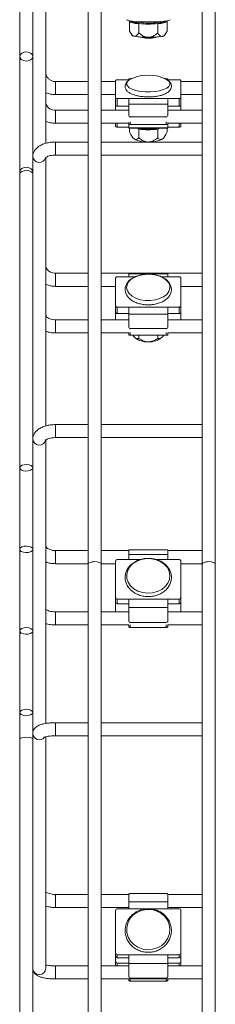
# Model space of a CAD drawing. Header units: millimetres. Extents: x 629 to 3946, y -402 to 1746.
# Tile 17 of 18: x 3886 to 3946, y 690 to 992. Entities that reach past the tile are written whole.
import ezdxf

# ---------------------------------------------------------------- set-up
doc = ezdxf.new("R2010")
doc.units = ezdxf.units.MM

msp = doc.modelspace()

# ---------------------------------------------------------------- linework, layer by layer
at = {"color": 7, "linetype": 'Continuous', "lineweight": 15}
for p, q in [((3893.9, 953.63), (3893.9, 1026.94)), ((3885.9, 1015.62), (3885.9, 980.27)), ((3889.9, 1015.62), (3889.9, 981.68)), ((3906.9, 997.88), (3906.9, 824.68)), ((3910.9, 824.68), (3910.9, 997.88)), ((3941.9, 997.88), (3941.9, 824.68)), ((3945.9, 824.68), (3945.9, 997.88)), ((3918.94, 991.36), (3920.23, 990.91)), ((3919.56, 990.99), (3919.56, 988.06)), ((3922.45, 990.42), (3922.45, 987.49)), ((3928.22, 990.42), (3928.22, 987.49)), ((3930.41, 990.91), (3931.73, 991.36)), ((3931.11, 990.99), (3931.11, 988.06)), ((3919.74, 987.73), (3920.34, 986.69)), ((3930.32, 986.69), (3930.9, 987.69)), ((3922.81, 986.24), (3922.9, 986.15)), ((3927.76, 986.15), (3927.86, 986.24)), ((3889.9, 980.27), (3889.9, 981.68)), ((3885.9, 980.27), (3885.9, 944.91)), ((3889.9, 980.27), (3889.9, 949.56)), ((3906.9, 972.58), (3896.9, 972.58)), ((3915.33, 972.58), (3910.9, 972.58)), ((3915.33, 972.91), (3915.33, 967.59)), ((3915.83, 973.1), (3919.33, 973.1)), ((3920.11, 973.43), (3919.33, 973.43)), ((3919.33, 973.1), (3919.33, 973.43)), ((3931.33, 973.43), (3930.55, 973.43)), ((3931.33, 973.43), (3931.33, 973.1)), ((3934.83, 973.1), (3931.33, 973.1)), ((3935.33, 972.91), (3935.33, 967.59)), ((3941.9, 972.58), (3935.33, 972.58)), ((3896.9, 968.58), (3906.9, 968.58)), ((3910.9, 968.58), (3915.33, 968.58)), ((3915.33, 965.28), (3915.33, 967.59)), ((3919.33, 967.41), (3915.83, 967.41)), ((3915.83, 967.41), (3915.83, 965.09)), ((3931.33, 967.41), (3919.33, 967.41)), ((3919.33, 965.68), (3919.33, 967.41)), ((3931.33, 965.68), (3919.33, 965.68)), ((3919.33, 962.24), (3919.33, 965.68)), ((3931.33, 967.41), (3931.33, 965.68)), ((3934.83, 967.41), (3931.33, 967.41)), ((3931.33, 962.24), (3931.33, 965.68)), ((3934.83, 965.09), (3934.83, 967.41)), ((3935.33, 968.58), (3941.9, 968.58)), ((3935.33, 967.59), (3935.33, 965.28)), ((3906.9, 963.82), (3896.9, 963.82)), ((3919.33, 963.82), (3910.9, 963.82)), ((3915.33, 963.82), (3915.33, 965.28)), ((3919.33, 965.09), (3915.83, 965.09)), ((3934.83, 965.09), (3931.33, 965.09)), ((3941.9, 963.82), (3931.33, 963.82)), ((3935.33, 963.82), (3935.33, 965.28)), ((3896.9, 959.82), (3906.9, 959.82)), ((3910.9, 959.82), (3919.33, 959.82)), ((3915.33, 958.84), (3915.33, 959.82)), ((3919.33, 962.15), (3919.33, 962.24)), ((3919.33, 959.36), (3919.33, 959.99)), ((3930.83, 961.82), (3919.83, 961.82)), ((3931.33, 962.24), (3931.33, 962.15)), ((3931.33, 959.99), (3931.33, 959.36)), ((3931.33, 959.82), (3941.9, 959.82)), ((3935.33, 959.82), (3935.33, 958.84)), ((3915.83, 958.65), (3919.33, 958.65)), ((3919.33, 959.36), (3919.33, 958.44)), ((3931.33, 958.44), (3919.33, 958.44)), ((3919.33, 958.32), (3919.33, 958.44)), ((3919.33, 958.32), (3931.33, 958.32)), ((3919.56, 958.32), (3919.56, 957.18)), ((3930.83, 959.47), (3919.83, 959.47)), ((3922.45, 958.03), (3922.45, 955.3)), ((3928.22, 958.03), (3928.22, 955.3)), ((3931.11, 958.32), (3931.11, 957.18)), ((3931.33, 959.36), (3931.33, 958.44)), ((3934.83, 958.65), (3931.33, 958.65)), ((3931.33, 958.44), (3931.33, 958.32)), ((3906.9, 954.06), (3896.9, 954.06)), ((3941.9, 954.06), (3910.9, 954.06)), ((3920.25, 955.85), (3920.47, 955.5)), ((3930.2, 955.5), (3930.43, 955.86)), ((3889.9, 949.56), (3889.9, 942.56)), ((3893.9, 867.03), (3893.9, 949.31)), ((3896.9, 950.06), (3906.9, 950.06)), ((3910.9, 950.06), (3941.9, 950.06)), ((3885.9, 944.91), (3885.9, 944.29)), ((3885.9, 944.29), (3885.9, 854.22)), ((3889.9, 862.95), (3889.9, 942.56)), ((3906.9, 913.82), (3896.9, 913.82)), ((3919.33, 913.82), (3910.9, 913.82)), ((3915.33, 912.42), (3915.33, 903.78)), ((3915.83, 912.73), (3919.33, 912.73)), ((3919.33, 913.84), (3919.33, 913.66)), ((3919.33, 912.73), (3919.33, 913.66)), ((3931.33, 913.66), (3919.33, 913.66)), ((3930.83, 913.87), (3919.83, 913.87)), ((3931.33, 913.84), (3931.33, 913.66)), ((3941.9, 913.82), (3931.33, 913.82)), ((3931.33, 913.66), (3931.33, 912.73)), ((3934.83, 912.73), (3931.33, 912.73)), ((3935.33, 912.42), (3935.33, 903.78)), ((3896.9, 909.82), (3906.9, 909.82)), ((3910.9, 909.82), (3915.33, 909.82)), ((3935.33, 909.82), (3941.9, 909.82)), ((3915.33, 901.8), (3915.33, 903.78)), ((3915.83, 903.48), (3915.83, 901.5)), ((3919.33, 903.48), (3915.83, 903.48)), ((3931.33, 903.48), (3919.33, 903.48)), ((3919.33, 901.26), (3919.33, 903.48)), ((3931.33, 903.48), (3931.33, 901.26)), ((3934.83, 903.48), (3931.33, 903.48)), ((3934.83, 901.5), (3934.83, 903.48)), ((3935.33, 903.78), (3935.33, 901.8)), ((3906.9, 899.54), (3896.9, 899.54)), ((3919.33, 899.54), (3910.9, 899.54)), ((3915.33, 899.54), (3915.33, 901.8)), ((3919.33, 901.5), (3915.83, 901.5)), ((3931.33, 901.26), (3919.33, 901.26)), ((3919.33, 897.34), (3919.33, 901.26)), ((3934.83, 901.5), (3931.33, 901.5)), ((3931.33, 897.34), (3931.33, 901.26)), ((3941.9, 899.54), (3931.33, 899.54)), ((3935.33, 899.54), (3935.33, 901.8)), ((3919.33, 897.29), (3919.33, 897.34)), ((3930.83, 896.86), (3919.83, 896.86)), ((3931.33, 897.34), (3931.33, 897.29)), ((3896.9, 895.54), (3906.9, 895.54)), ((3910.9, 895.54), (3919.33, 895.54)), ((3919.33, 894.88), (3919.33, 895.56)), ((3930.83, 894.85), (3919.83, 894.85)), ((3922.45, 894.85), (3922.45, 893.87)), ((3928.22, 894.85), (3928.22, 893.87)), ((3929.66, 894.34), (3930.07, 894.85)), ((3931.33, 895.56), (3931.33, 894.88)), ((3931.33, 895.54), (3941.9, 895.54)), ((3906.9, 867.45), (3896.9, 867.45)), ((3941.9, 867.45), (3910.9, 867.45)), ((3896.9, 863.45), (3906.9, 863.45)), ((3910.9, 863.45), (3941.9, 863.45)), ((3889.9, 862.95), (3889.9, 855.95)), ((3893.9, 775.85), (3893.9, 862.7)), ((3885.9, 854.22), (3885.9, 829.22)), ((3889.9, 854.22), (3889.9, 855.95)), ((3889.9, 854.22), (3889.9, 830.95)), ((3889.9, 829.22), (3889.9, 830.95)), ((3885.9, 829.22), (3885.9, 804.22)), ((3889.9, 829.22), (3889.9, 805.95)), ((3906.9, 828.83), (3896.9, 828.83)), ((3919.33, 828.83), (3910.9, 828.83)), ((3919.33, 828.91), (3919.33, 827.65)), ((3919.33, 827.65), (3931.33, 827.65)), ((3919.33, 826.08), (3919.33, 827.65)), ((3919.83, 829.07), (3930.83, 829.07)), ((3931.33, 828.91), (3931.33, 827.65)), ((3941.9, 828.83), (3931.33, 828.83)), ((3931.33, 827.65), (3931.33, 826.08)), ((3896.9, 824.83), (3906.9, 824.83)), ((3906.9, 824.68), (3906.9, 631.49)), ((3910.9, 824.83), (3915.33, 824.83)), ((3910.9, 631.49), (3910.9, 824.68)), ((3915.33, 814.38), (3915.33, 825.68)), ((3915.83, 826.08), (3919.33, 826.08)), ((3931.33, 826.08), (3934.83, 826.08)), ((3935.33, 814.38), (3935.33, 825.68)), ((3935.33, 824.83), (3941.9, 824.83)), ((3941.9, 824.68), (3941.9, 631.49)), ((3945.9, 631.49), (3945.9, 824.68)), ((3915.33, 812.87), (3915.33, 814.38)), ((3915.33, 812.87), (3915.33, 810.19)), ((3915.83, 813.98), (3919.33, 813.98)), ((3915.83, 813.98), (3915.83, 812.47)), ((3915.83, 812.47), (3919.33, 812.47)), ((3919.33, 813.98), (3931.33, 813.98)), ((3919.33, 811.43), (3919.33, 813.98)), ((3931.33, 813.98), (3931.33, 811.43)), ((3934.83, 813.98), (3931.33, 813.98)), ((3934.83, 812.47), (3931.33, 812.47)), ((3934.83, 812.47), (3934.83, 813.98)), ((3935.33, 814.38), (3935.33, 812.87)), ((3935.33, 812.87), (3935.33, 810.19)), ((3906.9, 810.06), (3896.9, 810.06)), ((3919.33, 810.06), (3910.9, 810.06)), ((3915.33, 810.06), (3915.33, 810.19)), ((3919.33, 807.33), (3919.33, 811.43)), ((3919.33, 811.43), (3931.33, 811.43)), ((3931.33, 807.33), (3931.33, 811.43)), ((3941.9, 810.06), (3931.33, 810.06)), ((3935.33, 810.19), (3935.33, 810.06)), ((3889.9, 804.22), (3889.9, 805.95)), ((3896.9, 806.06), (3906.9, 806.06)), ((3910.9, 806.06), (3919.4, 806.06)), ((3919.33, 807.32), (3919.33, 807.33)), ((3919.33, 805.45), (3919.33, 806.06)), ((3919.83, 806.83), (3930.83, 806.83)), ((3931.27, 806.06), (3941.9, 806.06)), ((3931.33, 807.33), (3931.33, 807.32)), ((3931.33, 806.06), (3931.33, 805.45)), ((3885.9, 804.22), (3885.9, 779.22)), ((3889.9, 804.22), (3889.9, 780.95)), ((3919.83, 805.3), (3930.83, 805.3)), ((3885.9, 779.22), (3885.9, 771.1)), ((3889.9, 779.22), (3889.9, 780.95)), ((3889.9, 779.22), (3889.9, 772.79)), ((3906.9, 776.09), (3896.9, 776.09)), ((3941.9, 776.09), (3910.9, 776.09)), ((3889.9, 772.79), (3889.9, 769.17)), ((3885.9, 771.1), (3885.9, 670.64)), ((3893.9, 700.84), (3893.9, 771.78)), ((3896.9, 772.09), (3906.9, 772.09)), ((3910.9, 772.09), (3941.9, 772.09)), ((3889.9, 676.2), (3889.9, 769.17)), ((3906.9, 723.45), (3896.9, 723.45)), ((3919.33, 723.45), (3910.9, 723.45)), ((3919.33, 723.45), (3919.33, 721.19)), ((3919.83, 723.73), (3930.83, 723.73)), ((3941.9, 723.45), (3931.33, 723.45)), ((3931.33, 723.45), (3931.33, 721.19)), ((3896.9, 719.45), (3906.9, 719.45)), ((3910.9, 719.45), (3919.33, 719.45)), ((3915.33, 705.46), (3915.33, 718.63)), ((3915.83, 719.09), (3919.33, 719.09)), ((3919.33, 719.09), (3919.33, 721.19)), ((3919.33, 721.19), (3931.33, 721.19)), ((3919.33, 719.09), (3931.33, 719.09)), ((3931.33, 721.19), (3931.33, 719.09)), ((3931.33, 719.45), (3941.9, 719.45)), ((3931.33, 719.09), (3934.83, 719.09)), ((3935.33, 705.46), (3935.33, 718.63)), ((3915.33, 704.54), (3915.33, 705.46)), ((3915.33, 704.54), (3915.33, 702.9)), ((3915.83, 704.99), (3915.83, 704.07)), ((3915.83, 704.99), (3919.33, 704.99)), ((3915.83, 704.07), (3919.33, 704.07)), ((3919.33, 704.99), (3931.33, 704.99)), ((3919.33, 702.3), (3919.33, 704.99)), ((3931.33, 704.99), (3931.33, 702.3)), ((3934.83, 704.99), (3931.33, 704.99)), ((3934.83, 704.07), (3931.33, 704.07)), ((3934.83, 704.07), (3934.83, 704.99)), ((3935.33, 705.46), (3935.33, 704.54)), ((3935.33, 704.54), (3935.33, 702.9)), ((3906.9, 701.55), (3896.9, 701.55)), ((3919.33, 701.55), (3910.9, 701.55)), ((3915.33, 701.98), (3915.33, 702.9)), ((3915.83, 702.44), (3919.33, 702.44)), ((3919.33, 698.3), (3919.33, 702.3)), ((3919.33, 702.3), (3931.33, 702.3)), ((3931.33, 702.44), (3934.83, 702.44)), ((3931.33, 698.3), (3931.33, 702.3)), ((3941.9, 701.55), (3931.33, 701.55)), ((3935.33, 702.9), (3935.33, 701.98)), ((3896.9, 697.55), (3906.9, 697.55)), ((3910.9, 697.55), (3941.9, 697.55)), ((3919.33, 697.16), (3919.33, 697.55)), ((3919.83, 697.82), (3930.83, 697.82)), ((3931.33, 697.55), (3931.33, 697.16)), ((3919.83, 696.88), (3930.83, 696.88))]:
    msp.add_line(p, q, dxfattribs=at)
at = {"color": 8, "linetype": 'Continuous', "lineweight": 15}
for p, q in [((3896.9, 968.58), (3896.9, 972.58)), ((3919.53, 973.1), (3919.33, 973.1)), ((3931.33, 973.1), (3931.14, 973.1)), ((3896.9, 959.82), (3896.9, 963.82)), ((3915.83, 959.82), (3915.83, 958.65)), ((3919.83, 961.82), (3919.83, 961.56)), ((3919.83, 960.26), (3919.83, 959.47)), ((3930.83, 961.56), (3930.83, 961.82)), ((3930.83, 959.47), (3930.83, 960.26)), ((3934.83, 958.65), (3934.83, 959.82)), ((3922.45, 958.03), (3921.83, 958.32)), ((3928.83, 958.32), (3928.22, 958.03)), ((3896.9, 954.06), (3896.9, 953.06)), ((3896.9, 953.06), (3896.9, 950.06)), ((3896.9, 909.82), (3896.9, 913.82)), ((3921.33, 912.73), (3919.33, 912.73)), ((3931.33, 912.73), (3929.38, 912.73)), ((3896.9, 895.54), (3896.9, 899.54)), ((3919.83, 896.86), (3919.83, 896.71)), ((3930.83, 896.71), (3930.83, 896.86)), ((3919.83, 895.7), (3919.83, 894.85)), ((3930.83, 894.85), (3930.83, 895.7)), ((3896.9, 867.45), (3896.9, 866.45)), ((3896.9, 866.45), (3896.9, 863.45)), ((3896.9, 824.83), (3896.9, 828.83)), ((3919.33, 826.08), (3922.85, 826.08)), ((3927.77, 826.08), (3931.33, 826.08)), ((3896.9, 806.06), (3896.9, 810.06)), ((3919.83, 806.83), (3919.83, 806.81)), ((3919.83, 806.07), (3919.83, 805.3)), ((3930.83, 806.81), (3930.83, 806.83)), ((3930.83, 805.3), (3930.83, 806.07)), ((3896.9, 776.09), (3896.9, 774.6)), ((3896.9, 774.6), (3896.9, 772.09)), ((3896.9, 719.45), (3896.9, 723.45)), ((3896.9, 697.55), (3896.9, 701.55)), ((3915.83, 702.44), (3915.83, 701.55)), ((3934.83, 701.55), (3934.83, 702.44)), ((3919.83, 697.55), (3919.83, 696.88)), ((3930.83, 696.88), (3930.83, 697.55))]:
    msp.add_line(p, q, dxfattribs=at)
at = {"color": 7, "linetype": 'Continuous', "lineweight": 15, "flags": 128}
for points in [[(3932.02, 991.5), (3931.79, 991.38), (3931.17, 991.22), (3930.23, 991.07), (3929.04, 990.96), (3927.64, 990.88), (3926.12, 990.84), (3924.55, 990.84), (3923.03, 990.88), (3921.63, 990.96), (3920.43, 991.07), (3919.5, 991.22), (3918.88, 991.38), (3918.67, 991.49)], [(3927.06, 985.98), (3927.59, 986.07), (3927.76, 986.15)], [(3889.22, 979.21), (3889.69, 979.65), (3889.89, 980.18), (3889.79, 980.73), (3889.4, 981.2), (3888.78, 981.54), (3888.02, 981.68), (3887.25, 981.61), (3886.58, 981.33), (3886.1, 980.89), (3885.9, 980.36), (3886, 979.81), (3886.4, 979.33), (3887.02, 979), (3887.77, 978.86), (3888.54, 978.93), (3889.22, 979.21)], [(3915.83, 973.1), (3915.74, 973.1), (3915.64, 973.08), (3915.56, 973.07), (3915.48, 973.04), (3915.42, 973.02), (3915.37, 972.98), (3915.34, 972.95), (3915.33, 972.91)], [(3931.49, 972.82), (3930.77, 973.32), (3930.22, 973.58)], [(3935.33, 972.91), (3935.32, 972.95), (3935.3, 972.98), (3935.25, 973.02), (3935.19, 973.04), (3935.11, 973.07), (3935.03, 973.08), (3934.93, 973.1), (3934.83, 973.1)], [(3915.33, 967.59), (3915.34, 967.56), (3915.37, 967.52), (3915.42, 967.49), (3915.48, 967.46), (3915.56, 967.44), (3915.64, 967.42), (3915.74, 967.41), (3915.83, 967.41)], [(3934.83, 967.41), (3934.93, 967.41), (3935.03, 967.42), (3935.11, 967.44), (3935.19, 967.46), (3935.25, 967.49), (3935.3, 967.52), (3935.32, 967.56), (3935.33, 967.59)], [(3915.83, 965.09), (3915.74, 965.09), (3915.64, 965.1), (3915.56, 965.12), (3915.48, 965.14), (3915.42, 965.17), (3915.37, 965.21), (3915.34, 965.24), (3915.33, 965.28)], [(3935.33, 965.28), (3935.32, 965.24), (3935.3, 965.21), (3935.25, 965.17), (3935.19, 965.14), (3935.11, 965.12), (3935.03, 965.1), (3934.93, 965.09), (3934.83, 965.09)], [(3915.83, 958.65), (3915.74, 958.66), (3915.64, 958.67), (3915.56, 958.68), (3915.48, 958.71), (3915.42, 958.74), (3915.37, 958.77), (3915.34, 958.8), (3915.33, 958.84)], [(3935.33, 958.84), (3935.32, 958.8), (3935.3, 958.77), (3935.25, 958.74), (3935.19, 958.71), (3935.11, 958.68), (3935.03, 958.67), (3934.93, 958.66), (3934.83, 958.65)], [(3889.83, 944.55), (3889.89, 944.82), (3889.79, 945.37), (3889.4, 945.85), (3888.78, 946.18), (3888.02, 946.33), (3887.25, 946.25), (3886.58, 945.98), (3886.1, 945.54), (3885.9, 945), (3885.97, 944.55)], [(3889.9, 944.29), (3889.79, 944.61), (3889.4, 944.95), (3888.78, 945.19), (3888.02, 945.29), (3887.25, 945.23), (3886.58, 945.04), (3886.1, 944.73), (3885.9, 944.35), (3885.9, 944.29)], [(3915.83, 912.73), (3915.74, 912.72), (3915.64, 912.7), (3915.56, 912.68), (3915.48, 912.64), (3915.42, 912.59), (3915.37, 912.54), (3915.34, 912.48), (3915.33, 912.42)], [(3930.03, 906.64), (3930.98, 907.37), (3931.63, 908.23), (3931.95, 909.15), (3931.9, 910.09), (3931.5, 911), (3930.77, 911.82), (3929.75, 912.53), (3928.48, 913.06), (3927.05, 913.41), (3925.53, 913.55), (3923.99, 913.47), (3922.53, 913.17), (3921.22, 912.68), (3920.13, 912.01), (3919.32, 911.21), (3918.83, 910.32), (3918.7, 909.38), (3918.92, 908.45), (3919.49, 907.58), (3920.38, 906.81), (3921.53, 906.18), (3922.88, 905.74), (3924.37, 905.49), (3925.91, 905.47), (3927.42, 905.66), (3928.82, 906.05), (3930.03, 906.64)], [(3935.33, 912.42), (3935.32, 912.48), (3935.3, 912.54), (3935.25, 912.59), (3935.19, 912.64), (3935.11, 912.68), (3935.03, 912.7), (3934.93, 912.72), (3934.83, 912.73)], [(3915.33, 903.78), (3915.34, 903.72), (3915.37, 903.66), (3915.42, 903.61), (3915.48, 903.57), (3915.56, 903.53), (3915.64, 903.5), (3915.74, 903.48), (3915.83, 903.48)], [(3934.83, 903.48), (3934.93, 903.48), (3935.03, 903.5), (3935.11, 903.53), (3935.19, 903.57), (3935.25, 903.61), (3935.3, 903.66), (3935.32, 903.72), (3935.33, 903.78)], [(3915.83, 901.5), (3915.74, 901.5), (3915.64, 901.52), (3915.56, 901.55), (3915.48, 901.58), (3915.42, 901.63), (3915.37, 901.68), (3915.34, 901.74), (3915.33, 901.8)], [(3935.33, 901.8), (3935.32, 901.74), (3935.3, 901.68), (3935.25, 901.63), (3935.19, 901.58), (3935.11, 901.55), (3935.03, 901.52), (3934.93, 901.5), (3934.83, 901.5)], [(3889.22, 853.47), (3889.69, 853.78), (3889.89, 854.16), (3889.79, 854.54), (3889.4, 854.88), (3888.78, 855.12), (3888.02, 855.22), (3887.25, 855.17), (3886.58, 854.97), (3886.1, 854.66), (3885.9, 854.28), (3886, 853.9), (3886.4, 853.56), (3887.02, 853.32), (3887.77, 853.22), (3888.54, 853.27), (3889.22, 853.47)], [(3889.22, 828.47), (3889.69, 828.78), (3889.89, 829.16), (3889.79, 829.54), (3889.4, 829.88), (3888.78, 830.12), (3888.02, 830.22), (3887.25, 830.17), (3886.58, 829.97), (3886.1, 829.66), (3885.9, 829.28), (3886, 828.9), (3886.4, 828.56), (3887.02, 828.32), (3887.77, 828.22), (3888.54, 828.27), (3889.22, 828.47)], [(3919.83, 829.07), (3919.74, 829.06), (3919.64, 829.06), (3919.56, 829.04), (3919.48, 829.02), (3919.42, 829), (3919.37, 828.97), (3919.34, 828.94), (3919.33, 828.91)], [(3931.33, 828.91), (3931.32, 828.94), (3931.3, 828.97), (3931.25, 829), (3931.19, 829.02), (3931.11, 829.04), (3931.03, 829.06), (3930.93, 829.06), (3930.83, 829.07)], [(3920.64, 824.84), (3919.68, 823.87), (3919.03, 822.76), (3918.72, 821.55), (3918.77, 820.32), (3919.17, 819.14), (3919.9, 818.05), (3920.92, 817.13), (3922.18, 816.43), (3923.62, 815.97), (3925.14, 815.8), (3926.68, 815.9), (3928.14, 816.29), (3929.45, 816.94), (3930.54, 817.81), (3931.35, 818.85), (3931.83, 820.02), (3931.97, 821.25), (3931.75, 822.46), (3931.18, 823.61), (3930.29, 824.61), (3929.14, 825.43), (3927.78, 826.02), (3926.3, 826.33), (3924.76, 826.37), (3923.25, 826.12), (3921.85, 825.6), (3920.64, 824.84)], [(3915.33, 810.19), (3915.34, 810.11), (3915.36, 810.06)], [(3935.3, 810.06), (3935.32, 810.11), (3935.33, 810.19)], [(3889.22, 803.47), (3889.69, 803.78), (3889.89, 804.16), (3889.79, 804.54), (3889.4, 804.88), (3888.78, 805.12), (3888.02, 805.22), (3887.25, 805.17), (3886.58, 804.97), (3886.1, 804.66), (3885.9, 804.28), (3886, 803.9), (3886.4, 803.56), (3887.02, 803.32), (3887.77, 803.22), (3888.54, 803.27), (3889.22, 803.47)], [(3919.83, 805.3), (3919.74, 805.3), (3919.64, 805.31), (3919.56, 805.32), (3919.48, 805.34), (3919.42, 805.37), (3919.37, 805.39), (3919.34, 805.42), (3919.33, 805.45)], [(3931.33, 805.45), (3931.32, 805.42), (3931.3, 805.39), (3931.25, 805.37), (3931.19, 805.34), (3931.11, 805.32), (3931.03, 805.31), (3930.93, 805.3), (3930.83, 805.3)], [(3889.22, 778.47), (3889.69, 778.78), (3889.89, 779.16), (3889.79, 779.54), (3889.4, 779.88), (3888.78, 780.12), (3888.02, 780.22), (3887.25, 780.17), (3886.58, 779.97), (3886.1, 779.66), (3885.9, 779.28), (3886, 778.9), (3886.4, 778.56), (3887.02, 778.32), (3887.77, 778.22), (3888.54, 778.27), (3889.22, 778.47)], [(3889.9, 771.1), (3889.79, 771.27), (3889.4, 771.44), (3888.78, 771.57), (3888.02, 771.62), (3887.25, 771.59), (3886.58, 771.49), (3886.1, 771.33), (3885.9, 771.13), (3885.9, 771.1)], [(3919.83, 723.73), (3919.74, 723.72), (3919.64, 723.71), (3919.56, 723.68), (3919.48, 723.65), (3919.42, 723.6), (3919.37, 723.56), (3919.34, 723.5), (3919.33, 723.45)], [(3931.33, 723.45), (3931.32, 723.5), (3931.3, 723.56), (3931.25, 723.6), (3931.19, 723.65), (3931.11, 723.68), (3931.03, 723.71), (3930.93, 723.72), (3930.83, 723.73)], [(3920.64, 717.06), (3919.68, 715.93), (3919.03, 714.63), (3918.72, 713.23), (3918.77, 711.8), (3919.17, 710.41), (3919.9, 709.15), (3920.92, 708.08), (3922.18, 707.26), (3923.62, 706.73), (3925.14, 706.52), (3926.68, 706.65), (3928.14, 707.1), (3929.45, 707.85), (3930.54, 708.87), (3931.35, 710.09), (3931.83, 711.45), (3931.97, 712.87), (3931.75, 714.29), (3931.18, 715.62), (3930.29, 716.8), (3929.14, 717.75), (3927.78, 718.43), (3926.3, 718.8), (3924.76, 718.84), (3923.25, 718.55), (3921.85, 717.95), (3920.64, 717.06)], [(3919.83, 696.88), (3919.74, 696.89), (3919.64, 696.9), (3919.56, 696.93), (3919.48, 696.96), (3919.42, 697), (3919.37, 697.05), (3919.34, 697.1), (3919.33, 697.16)], [(3931.33, 697.16), (3931.32, 697.1), (3931.3, 697.05), (3931.25, 697), (3931.19, 696.96), (3931.11, 696.93), (3931.03, 696.9), (3930.93, 696.89), (3930.83, 696.88)]]:
    msp.add_lwpolyline(points, dxfattribs=at)
at = {"color": 8, "linetype": 'Continuous', "lineweight": 15, "flags": 128}
for points in [[(3919.04, 972.68), (3918.83, 972.39), (3918.7, 971.82), (3918.92, 971.24), (3919.49, 970.71), (3920.38, 970.23), (3921.53, 969.85), (3922.88, 969.57), (3924.37, 969.42), (3925.91, 969.41), (3927.42, 969.52), (3928.82, 969.77), (3930.03, 970.13)], [(3930.03, 970.13), (3930.98, 970.58), (3931.63, 971.1), (3931.95, 971.67), (3931.9, 972.25), (3931.5, 972.81), (3931.49, 972.82)]]:
    msp.add_lwpolyline(points, dxfattribs=at)
at = {"color": 7, "linetype": 'Continuous', "lineweight": 15}
for centre, radius, start, end in [((3921.04, 987.55), 1.1, 230.8157, 268.0444), ((3924.87, 1012.12), 25.96, 261.4397, 271.0275), ((3925.4, 996.54), 10.68, 256.4927, 278.9585), ((3925.8, 1012.12), 25.96, 268.9726, 278.5603), ((3929.63, 987.55), 1.1, 271.952, 309.1896), ((3921.79, 969.91), 3.91, 110.1443, 134.9044), ((3925.33, 961.61), 12.92, 67.7832, 112.2168), ((3919.8, 962.28), 0.465, 185.4389, 274.5554), ((3930.87, 962.28), 0.465, 265.4431, 354.5627), ((3919.72, 958.83), 0.653, 79.5191, 125.7388), ((3925.33, 974.43), 16.48, 257.6702, 282.3298), ((3930.95, 958.83), 0.653, 54.2598, 100.4823), ((3921.85, 956.43), 1.66, 214.0514, 239.4593), ((3924.93, 962.65), 8.6, 242.8373, 272.7008), ((3925.74, 962.65), 8.6, 267.2993, 297.1626), ((3928.82, 956.43), 1.66, 300.5522, 325.9371), ((3919.71, 911.09), 2.78, 87.4263, 97.7679), ((3930.96, 911.09), 2.78, 82.2317, 92.574), ((3919.82, 897.35), 0.489, 181.3722, 271.308), ((3930.85, 897.35), 0.489, 268.6905, 358.6293), ((3919.71, 897.63), 2.78, 262.2434, 272.5692), ((3925.04, 898.88), 6.08, 228.3971, 272.7934), ((3925.63, 898.88), 6.08, 267.2068, 311.6028), ((3930.96, 897.63), 2.78, 267.4305, 277.757), ((3915.79, 825.62), 0.458, 84.3166, 172.868), ((3934.88, 825.62), 0.458, 7.1282, 95.6839), ((3915.79, 814.43), 0.458, 187.132, 275.6834), ((3915.79, 812.93), 0.458, 187.132, 275.6834), ((3934.88, 814.43), 0.458, 264.3161, 352.8718), ((3934.88, 812.93), 0.458, 264.3161, 352.8718), ((3919.83, 807.33), 0.5, 180.0192, 270.0184), ((3930.83, 807.33), 0.5, 269.9802, 359.9822), ((3915.82, 718.61), 0.483, 87.9939, 177.8315), ((3934.85, 718.61), 0.483, 2.165, 92.0063), ((3915.82, 705.48), 0.483, 182.1656, 272.0091), ((3915.82, 704.56), 0.483, 182.1583, 272.0164), ((3934.85, 705.48), 0.483, 267.9908, 357.838), ((3934.85, 704.56), 0.483, 267.9835, 357.8453), ((3915.82, 702.92), 0.483, 182.1651, 272.0022), ((3915.8, 701.99), 0.467, 181.2092, 252.12), ((3934.85, 702.92), 0.483, 267.9976, 357.8384), ((3934.86, 702), 0.473, 288.3522, 358.3236), ((3919.83, 698.31), 0.493, 180.8005, 270.7817), ((3930.84, 698.31), 0.493, 269.2169, 359.2009)]:
    msp.add_arc(centre, radius, start, end, dxfattribs=at)
at = {"color": 8, "linetype": 'Continuous', "lineweight": 15}
for centre, radius, start, end in [((3891.91, 949.81), 2.03, 187.2589, 343.572), ((3891.91, 863.21), 2.03, 187.2589, 343.572), ((3891.91, 772.86), 2.01, 182.03, 321.4002), ((3891.9, 700.9), 2, 181.5988, 358.4012)]:
    msp.add_arc(centre, radius, start, end, dxfattribs=at)
at = {"color": 7, "linetype": 'Continuous', "lineweight": 15}
for centre, start_param, end_param in [((3908.9, 824.68), 1.570796, 3.141593), ((3908.9, 824.68), 0, 1.570796), ((3943.9, 824.68), 1.570796, 3.141593), ((3943.9, 824.68), 0, 1.570796)]:
    msp.add_ellipse(centre, major_axis=(2, 0), ratio=0.385986, start_param=start_param, end_param=end_param, dxfattribs=at)
for points, knots in [([(3919.5, 991.17), (3919.52, 991.14), (3919.55, 991.09), (3919.56, 991.03), (3919.56, 990.99)], [0, 0, 0, 0, 0.3804558, 1, 1, 1, 1]), ([(3922.45, 990.42), (3921.97, 990.38), (3921, 990.31), (3920.04, 990.76), (3919.56, 990.99)], [0, 0, 0, 0, 0.5, 1, 1, 1, 1]), ([(3920.26, 990.97), (3920.44, 990.89), (3920.84, 990.71), (3921.52, 990.67), (3922.02, 990.73), (3922.3, 990.76)], [0, 0, 0, 0, 0.261778, 0.579132, 1, 1, 1, 1]), ([(3922.3, 990.76), (3923.31, 990.61), (3924.76, 990.41), (3926.79, 990.51), (3927.8, 990.67), (3928.37, 990.76)], [0, 0, 0, 0, 0.500462, 0.715161, 1, 1, 1, 1]), ([(3922.3, 990.76), (3922.3, 990.76), (3922.32, 990.75), (3922.36, 990.71), (3922.41, 990.63), (3922.44, 990.53), (3922.45, 990.45), (3922.45, 990.42)], [0, 0, 0, 0, 0.008045, 0.267568, 0.528698, 0.763879, 1, 1, 1, 1]), ([(3928.22, 990.42), (3927.26, 990.28), (3925.34, 990.02), (3923.41, 990.28), (3922.45, 990.42)], [0, 0, 0, 0, 0.499209, 1, 1, 1, 1]), ([(3931.11, 990.99), (3930.63, 990.76), (3929.66, 990.31), (3928.7, 990.38), (3928.22, 990.42)], [0, 0, 0, 0, 0.499997, 1, 1, 1, 1]), ([(3928.37, 990.76), (3928.37, 990.76), (3928.35, 990.75), (3928.31, 990.71), (3928.26, 990.63), (3928.23, 990.53), (3928.22, 990.45), (3928.22, 990.42)], [0, 0, 0, 0, 0.008044, 0.267562, 0.528708, 0.763884, 1, 1, 1, 1]), ([(3928.37, 990.76), (3928.86, 990.71), (3929.54, 990.63), (3930.23, 990.86), (3930.41, 990.92)], [0, 0, 0, 0, 0.73857, 1, 1, 1, 1]), ([(3931.11, 990.99), (3931.11, 991.03), (3931.12, 991.09), (3931.15, 991.14), (3931.16, 991.17)], [0, 0, 0, 0, 0.619601, 1, 1, 1, 1]), ([(3919.56, 988.06), (3919.82, 987.61), (3920.21, 986.91), (3920.75, 986.51), (3920.96, 986.46), (3921, 986.45)], [0, 0, 0, 0, 0.599194, 0.927957, 1, 1, 1, 1]), ([(3921, 986.45), (3921.14, 986.45), (3921.52, 986.44), (3922.01, 986.87), (3922.32, 987.31), (3922.45, 987.49)], [0, 0, 0, 0, 0.2590999, 0.686772, 1, 1, 1, 1]), ([(3922.45, 987.49), (3922.7, 987.29), (3923.31, 986.8), (3924.28, 986.26), (3925.04, 986.19), (3925.33, 986.16)], [0, 0, 0, 0, 0.300855, 0.727797, 1, 1, 1, 1]), ([(3925.33, 986.16), (3925.38, 986.16), (3925.76, 986.17), (3926.67, 986.38), (3927.56, 986.94), (3928.1, 987.39), (3928.22, 987.49)], [0, 0, 0, 0, 0.040757, 0.353457, 0.852123, 1, 1, 1, 1]), ([(3928.22, 987.49), (3928.48, 987.14), (3928.87, 986.6), (3929.41, 986.41), (3929.63, 986.44), (3929.66, 986.45)], [0, 0, 0, 0, 0.599188, 0.927955, 1, 1, 1, 1]), ([(3929.66, 986.45), (3929.8, 986.5), (3930.18, 986.64), (3930.67, 987.26), (3930.98, 987.83), (3931.11, 988.06)], [0, 0, 0, 0, 0.259117, 0.686794, 1, 1, 1, 1]), ([(3896.9, 972.58), (3896.76, 972.59), (3896.31, 972.6), (3895.56, 972.83), (3894.77, 973.35), (3894.2, 974.08), (3893.93, 974.8), (3893.91, 975.25), (3893.9, 975.41)], [0, 0, 0, 0, 0.084004, 0.283549, 0.484065, 0.686326, 0.891823, 1, 1, 1, 1]), ([(3918.84, 972.53), (3918.81, 972.5), (3918.58, 972.31), (3918.33, 971.83), (3918.18, 971.09), (3918.36, 970.34), (3918.8, 969.71), (3919.45, 969.17), (3920.37, 968.69), (3921.54, 968.3), (3922.9, 968.03), (3924.35, 967.88), (3925.83, 967.86), (3927.29, 967.97), (3928.65, 968.19), (3929.53, 968.43), (3929.95, 968.59), (3930.02, 968.61)], [0, 0, 0, 0, 0.009989, 0.07531, 0.136879, 0.201734, 0.26497, 0.334805, 0.415435, 0.499933, 0.58265, 0.664077, 0.744941, 0.825779, 0.906954, 0.985451, 1, 1, 1, 1]), ([(3930.02, 968.61), (3930.21, 968.69), (3930.77, 968.92), (3931.5, 969.36), (3932.1, 969.98), (3932.43, 970.68), (3932.46, 971.44), (3932.2, 972.14), (3931.87, 972.49), (3931.7, 972.67)], [0, 0, 0, 0, 0.096014, 0.287209, 0.446302, 0.586397, 0.722732, 0.863856, 1, 1, 1, 1]), ([(3893.9, 969.28), (3894.04, 969.2), (3894.61, 968.89), (3895.64, 968.65), (3896.51, 968.6), (3896.9, 968.58)], [0, 0, 0, 0, 0.1532179, 0.6307937, 1, 1, 1, 1]), ([(3896.9, 963.82), (3896.75, 963.82), (3896.3, 963.84), (3895.55, 964.03), (3894.79, 964.45), (3894.24, 965.02), (3893.94, 965.6), (3893.91, 965.98), (3893.9, 966.15)], [0, 0, 0, 0, 0.084562, 0.270205, 0.456154, 0.643796, 0.837766, 1, 1, 1, 1]), ([(3893.9, 960.46), (3894.03, 960.4), (3894.6, 960.11), (3895.62, 959.88), (3896.51, 959.84), (3896.9, 959.82)], [0, 0, 0, 0, 0.144998, 0.622737, 1, 1, 1, 1]), ([(3919.56, 957.18), (3919.82, 956.64), (3920.21, 955.8), (3920.75, 955.18), (3920.96, 955.03), (3921, 955)], [0, 0, 0, 0, 0.599207, 0.927968, 1, 1, 1, 1]), ([(3928.22, 958.03), (3927.26, 957.91), (3925.34, 957.66), (3923.41, 957.91), (3922.45, 958.03)], [0, 0, 0, 0, 0.499209, 1, 1, 1, 1]), ([(3929.66, 955), (3929.8, 955.11), (3930.18, 955.42), (3930.67, 956.23), (3930.98, 956.9), (3931.11, 957.18)], [0, 0, 0, 0, 0.2591218, 0.6867848, 1, 1, 1, 1]), ([(3896.9, 954.06), (3896.63, 954.05), (3895.88, 954.04), (3894.65, 953.87), (3893.27, 953.5), (3892.07, 952.95), (3891.11, 952.25), (3890.43, 951.44), (3889.98, 950.53), (3889.92, 949.88), (3889.9, 949.56)], [0, 0, 0, 0, 0.076178, 0.218993, 0.364236, 0.514238, 0.650117, 0.773338, 0.888404, 1, 1, 1, 1]), ([(3921, 955), (3921.14, 954.93), (3921.52, 954.75), (3922.01, 954.92), (3922.32, 955.19), (3922.45, 955.3)], [0, 0, 0, 0, 0.25915, 0.686782, 1, 1, 1, 1]), ([(3922.45, 955.3), (3922.7, 955.11), (3923.31, 954.65), (3924.28, 954.15), (3925.04, 954.09), (3925.33, 954.06)], [0, 0, 0, 0, 0.300855, 0.727796, 1, 1, 1, 1]), ([(3925.33, 954.06), (3925.38, 954.06), (3925.76, 954.07), (3926.67, 954.27), (3927.56, 954.79), (3928.1, 955.21), (3928.22, 955.3)], [0, 0, 0, 0, 0.040757, 0.353459, 0.852127, 1, 1, 1, 1]), ([(3928.22, 955.3), (3928.48, 955.09), (3928.87, 954.77), (3929.41, 954.84), (3929.63, 954.98), (3929.66, 955)], [0, 0, 0, 0, 0.599194, 0.92795, 1, 1, 1, 1]), ([(3893.82, 949.24), (3893.84, 949.26), (3893.87, 949.3), (3894.27, 949.56), (3894.9, 949.8), (3895.74, 949.99), (3896.44, 950.05), (3896.83, 950.05), (3896.9, 950.06)], [0, 0, 0, 0, 0.183441, 0.364062, 0.553127, 0.754515, 0.958635, 1, 1, 1, 1]), ([(3896.9, 913.82), (3896.75, 913.82), (3896.3, 913.84), (3895.55, 914.03), (3894.79, 914.45), (3894.24, 915.02), (3893.94, 915.6), (3893.91, 915.98), (3893.9, 916.15)], [0, 0, 0, 0, 0.084563, 0.270205, 0.456155, 0.643802, 0.837765, 1, 1, 1, 1]), ([(3924.42, 913.49), (3924.12, 913.47), (3923.31, 913.41), (3922.08, 913.08), (3920.8, 912.54), (3919.71, 911.82), (3918.9, 910.96), (3918.38, 909.99), (3918.18, 908.97), (3918.31, 907.94), (3918.75, 906.98), (3919.45, 906.13), (3920.41, 905.39), (3921.59, 904.8), (3922.95, 904.38), (3924.42, 904.16), (3925.94, 904.13), (3927.42, 904.32), (3928.79, 904.7), (3929.68, 905.1), (3930.11, 905.35), (3930.18, 905.39)], [0, 0, 0, 0, 0.035319, 0.093034, 0.151141, 0.209777, 0.268635, 0.320216, 0.375453, 0.428464, 0.480754, 0.534099, 0.589554, 0.646613, 0.704199, 0.761715, 0.819165, 0.876703, 0.934472, 0.989446, 1, 1, 1, 1]), ([(3929.76, 912.52), (3929.6, 912.61), (3929.06, 912.92), (3927.95, 913.27), (3926.51, 913.52), (3925.3, 913.6), (3924.61, 913.52), (3924.42, 913.49)], [0, 0, 0, 0, 0.110741, 0.373641, 0.636349, 0.898681, 1, 1, 1, 1]), ([(3930.18, 905.39), (3930.37, 905.52), (3930.93, 905.88), (3931.64, 906.59), (3932.22, 907.54), (3932.48, 908.56), (3932.4, 909.6), (3932.02, 910.57), (3931.35, 911.43), (3930.59, 912.1), (3929.99, 912.41), (3929.76, 912.52)], [0, 0, 0, 0, 0.070453, 0.202448, 0.319513, 0.445048, 0.565146, 0.682992, 0.802468, 0.926558, 1, 1, 1, 1]), ([(3893.9, 910.46), (3894.03, 910.4), (3894.6, 910.11), (3895.62, 909.88), (3896.51, 909.84), (3896.9, 909.82)], [0, 0, 0, 0, 0.1449976, 0.6227383, 1, 1, 1, 1]), ([(3896.9, 899.54), (3896.74, 899.54), (3896.26, 899.56), (3895.5, 899.71), (3894.73, 900.03), (3894.2, 900.43), (3893.95, 900.8), (3893.9, 900.97), (3893.9, 901.06), (3893.9, 901.07)], [0, 0, 0, 0, 0.084662, 0.257443, 0.428427, 0.597253, 0.768081, 0.950477, 1, 1, 1, 1]), ([(3893.9, 896.09), (3894.02, 896.04), (3894.58, 895.79), (3895.6, 895.6), (3896.5, 895.56), (3896.9, 895.54)], [0, 0, 0, 0, 0.13331, 0.612616, 1, 1, 1, 1]), ([(3920.62, 894.85), (3920.71, 894.72), (3920.83, 894.52), (3920.96, 894.38), (3921, 894.34)], [0, 0, 0, 0, 0.699388, 1, 1, 1, 1]), ([(3921, 894.34), (3921.14, 894.21), (3921.52, 893.87), (3922.01, 893.77), (3922.32, 893.84), (3922.45, 893.87)], [0, 0, 0, 0, 0.259121, 0.686782, 1, 1, 1, 1]), ([(3922.45, 893.87), (3922.7, 893.71), (3923.31, 893.32), (3924.28, 892.89), (3925.04, 892.84), (3925.33, 892.81)], [0, 0, 0, 0, 0.300847, 0.727796, 1, 1, 1, 1]), ([(3925.33, 892.81), (3925.38, 892.81), (3925.76, 892.82), (3926.67, 892.99), (3927.56, 893.44), (3928.1, 893.79), (3928.22, 893.87)], [0, 0, 0, 0, 0.040757, 0.35346, 0.852124, 1, 1, 1, 1]), ([(3928.22, 893.87), (3928.48, 893.83), (3928.87, 893.75), (3929.41, 894.08), (3929.63, 894.3), (3929.66, 894.34)], [0, 0, 0, 0, 0.5991879, 0.927953, 1, 1, 1, 1]), ([(3896.9, 867.45), (3896.63, 867.45), (3895.88, 867.43), (3894.65, 867.27), (3893.27, 866.89), (3892.07, 866.34), (3891.11, 865.64), (3890.43, 864.83), (3889.98, 863.92), (3889.92, 863.27), (3889.9, 862.95)], [0, 0, 0, 0, 0.076178, 0.218993, 0.364236, 0.514238, 0.650123, 0.77334, 0.888404, 1, 1, 1, 1]), ([(3893.82, 862.64), (3893.84, 862.66), (3893.87, 862.7), (3894.27, 862.96), (3894.9, 863.2), (3895.74, 863.39), (3896.44, 863.45), (3896.83, 863.45), (3896.9, 863.45)], [0, 0, 0, 0, 0.183442, 0.364062, 0.553127, 0.754515, 0.958635, 1, 1, 1, 1]), ([(3896.9, 828.83), (3896.74, 828.83), (3896.26, 828.84), (3895.5, 829), (3894.73, 829.32), (3894.2, 829.72), (3893.95, 830.09), (3893.9, 830.26), (3893.9, 830.34), (3893.9, 830.36)], [0, 0, 0, 0, 0.084661, 0.25744, 0.428424, 0.597246, 0.768074, 0.950468, 1, 1, 1, 1]), ([(3893.9, 825.38), (3894.02, 825.32), (3894.58, 825.08), (3895.6, 824.89), (3896.5, 824.85), (3896.9, 824.83)], [0, 0, 0, 0, 0.133318, 0.612619, 1, 1, 1, 1]), ([(3920.39, 824.81), (3920.2, 824.65), (3919.65, 824.18), (3918.95, 823.27), (3918.41, 822.08), (3918.19, 820.83), (3918.29, 819.58), (3918.7, 818.38), (3919.41, 817.29), (3920.37, 816.35), (3921.55, 815.59), (3922.9, 815.05), (3924.37, 814.75), (3925.88, 814.72), (3927.38, 814.94), (3928.78, 815.43), (3930.04, 816.15), (3931.08, 817.08), (3931.86, 818.17), (3932.34, 819.38), (3932.49, 820.64), (3932.32, 821.89), (3931.84, 823.06), (3931.08, 824.13), (3930.07, 825.03), (3928.84, 825.75), (3927.46, 826.24), (3925.97, 826.48), (3924.46, 826.46), (3922.98, 826.17), (3921.58, 825.64), (3920.79, 825.09), (3920.39, 824.81)], [0, 0, 0, 0, 0.0188783, 0.0530016, 0.0869239, 0.1203873, 0.1534599, 0.1863731, 0.2193798, 0.2527021, 0.2863833, 0.3203383, 0.3544575, 0.3886736, 0.4229619, 0.4573218, 0.4917332, 0.5261174, 0.5603202, 0.5941499, 0.6275159, 0.6605346, 0.6934422, 0.7265034, 0.7599051, 0.7936544, 0.8276531, 0.8617975, 0.8960295, 0.9303337, 0.9647074, 1, 1, 1, 1]), ([(3896.9, 810.06), (3896.72, 810.06), (3896.21, 810.07), (3895.39, 810.18), (3894.57, 810.42), (3894.02, 810.68), (3893.81, 810.89), (3893.83, 810.86), (3893.84, 810.85)], [0, 0, 0, 0, 0.11015, 0.324663, 0.534696, 0.735697, 0.928034, 1, 1, 1, 1]), ([(3893.9, 806.47), (3894, 806.44), (3894.54, 806.25), (3895.56, 806.1), (3896.48, 806.07), (3896.9, 806.06)], [0, 0, 0, 0, 0.1151262, 0.5931093, 1, 1, 1, 1]), ([(3896.9, 776.09), (3896.66, 776.08), (3895.95, 776.08), (3894.8, 776), (3893.52, 775.81), (3892.34, 775.52), (3891.43, 775.15), (3890.72, 774.65), (3890.22, 774.07), (3889.94, 773.41), (3889.91, 772.97), (3889.9, 772.79)], [0, 0, 0, 0, 0.072308, 0.21075, 0.351326, 0.497558, 0.65936, 0.756973, 0.8499, 0.941257, 1, 1, 1, 1]), ([(3893.35, 771.6), (3893.35, 771.6), (3893.34, 771.59), (3893.53, 771.68), (3893.96, 771.8), (3894.67, 771.94), (3895.6, 772.05), (3896.38, 772.08), (3896.82, 772.09), (3896.9, 772.09)], [0, 0, 0, 0, 0.055131, 0.182681, 0.346517, 0.534588, 0.741405, 0.951938, 1, 1, 1, 1]), ([(3896.9, 723.45), (3896.72, 723.46), (3896.21, 723.47), (3895.39, 723.58), (3894.57, 723.82), (3894.02, 724.08), (3893.81, 724.28), (3893.83, 724.25), (3893.84, 724.24)], [0, 0, 0, 0, 0.11015, 0.324662, 0.534698, 0.735698, 0.928034, 1, 1, 1, 1]), ([(3893.9, 719.87), (3894, 719.84), (3894.54, 719.65), (3895.56, 719.5), (3896.48, 719.47), (3896.9, 719.45)], [0, 0, 0, 0, 0.115121, 0.593108, 1, 1, 1, 1]), ([(3920.34, 717.13), (3920.15, 716.94), (3919.61, 716.41), (3918.93, 715.37), (3918.4, 714.04), (3918.19, 712.63), (3918.29, 711.22), (3918.71, 709.86), (3919.42, 708.61), (3920.39, 707.53), (3921.59, 706.67), (3922.95, 706.06), (3924.41, 705.73), (3925.93, 705.7), (3927.41, 705.96), (3928.81, 706.52), (3930.05, 707.34), (3931.08, 708.39), (3931.85, 709.62), (3932.32, 710.97), (3932.49, 712.38), (3932.33, 713.79), (3931.86, 715.14), (3931.11, 716.36), (3930.1, 717.41), (3928.87, 718.23), (3927.49, 718.8), (3926.01, 719.08), (3924.5, 719.07), (3923.02, 718.75), (3921.67, 718.16), (3920.81, 717.56), (3920.4, 717.19), (3920.34, 717.13)], [0, 0, 0, 0, 0.01888, 0.052589, 0.086267, 0.119836, 0.153321, 0.186766, 0.220216, 0.253726, 0.287327, 0.321023, 0.354806, 0.388655, 0.422552, 0.456465, 0.490364, 0.524215, 0.557982, 0.591643, 0.625196, 0.658672, 0.692113, 0.725571, 0.759094, 0.79271, 0.826421, 0.860215, 0.894075, 0.927976, 0.961889, 0.993886, 1, 1, 1, 1]), ([(3889.9, 700.84), (3889.93, 700.56), (3889.98, 700.02), (3890.38, 699.35), (3890.89, 698.85), (3891.52, 698.45), (3892.35, 698.11), (3893.44, 697.84), (3894.74, 697.64), (3895.93, 697.56), (3896.65, 697.55), (3896.9, 697.55)], [0, 0, 0, 0, 0.095288, 0.182276, 0.268868, 0.36627, 0.490699, 0.635536, 0.785124, 0.926455, 1, 1, 1, 1]), ([(3896.9, 701.55), (3896.7, 701.55), (3896.13, 701.55), (3895.22, 701.62), (3894.38, 701.74), (3894.03, 701.83), (3893.9, 701.86)], [0, 0, 0, 0, 0.169972, 0.494989, 0.814454, 1, 1, 1, 1])]:
    msp.add_open_spline(points, degree=3, knots=knots, dxfattribs=at)

doc.saveas('drawing.dxf')
